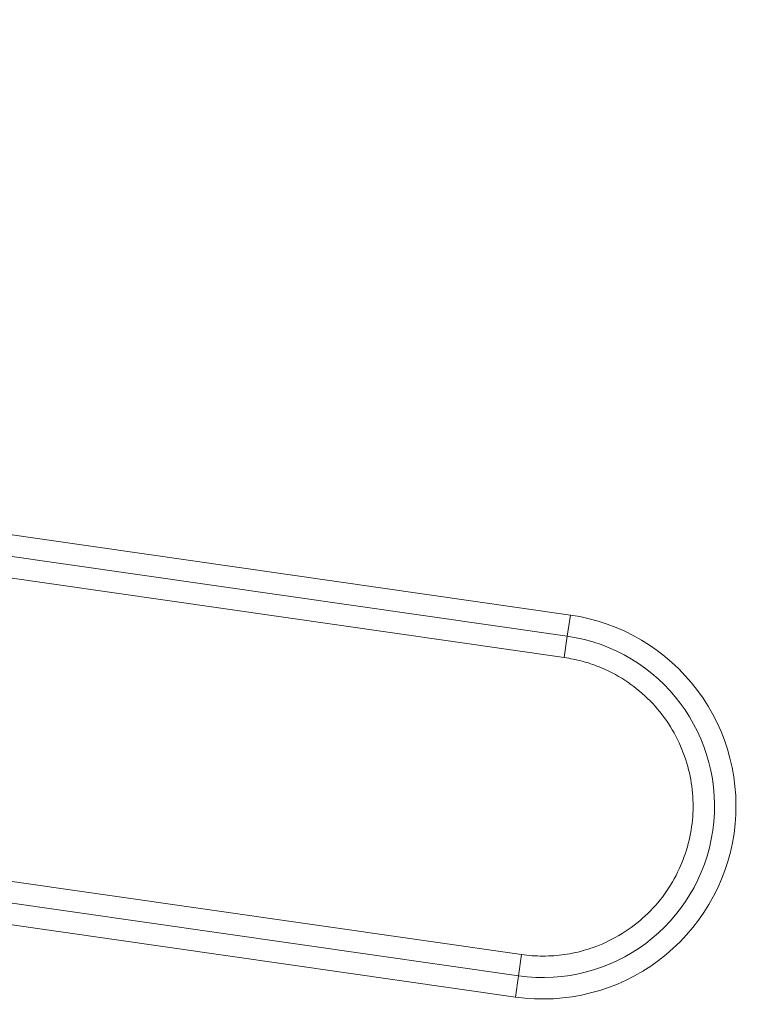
# Model space of a CAD drawing. Header units: millimetres. Extents: x 0 to 420, y 0 to 297.
# Tile 56 of 106: x 147.23 to 151.43, y 226.04 to 231.79. Entities that reach past the tile are written whole.
import ezdxf

# ---------------------------------------------------------------- set-up
doc = ezdxf.new("R2010")
doc.units = ezdxf.units.MM

msp = doc.modelspace()

# ---------------------------------------------------------------- linework, layer by layer
at = {"color": 7, "linetype": 'Continuous', "lineweight": 15}
for p, q in [((150.438795, 228.31420318), (126.29609918, 231.7853988)), ((126.27830983, 231.66167112), (150.42100565, 228.1904755)), ((150.40321629, 228.06674782), (126.28450825, 231.53449452)), ((126.19830746, 229.77889267), (150.15416532, 226.3345603)), ((150.13637597, 226.21083262), (126.18051811, 229.65516499)), ((126.16272875, 229.53143731), (150.11858661, 226.08710494)), ((150.42100565, 228.1904755), (150.438795, 228.31420318)), ((150.42100565, 228.1904755), (150.40321629, 228.06674782)), ((150.13637597, 226.21083262), (150.15416532, 226.3345603)), ((150.13637597, 226.21083262), (150.11858661, 226.08710494))]:
    msp.add_line(p, q, dxfattribs=at)
msp.add_arc((150.27869081, 227.20065406), 1, 261.818181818, 81.818181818, dxfattribs=at)
for points, knots in [([(150.11858661, 226.08710494), (150.41390985, 226.04464387), (150.71402861, 226.12124462), (151.19172775, 226.47884571), (151.34977886, 226.74522664), (151.434701, 227.3358731), (151.35810025, 227.63599187), (151.00049916, 228.11369101), (150.73411823, 228.27174211), (150.438795, 228.31420318)], [0, 0, 0, 0, 0.25, 0.25, 0.5, 0.5, 0.75, 0.75, 1, 1, 1, 1]), ([(150.27869081, 226.32565406), (150.29985939, 226.32608439), (150.34203727, 226.32694182), (150.40485297, 226.33397518), (150.46686219, 226.34523038), (150.52806647, 226.36111711), (150.62166638, 226.39271233), (150.74316642, 226.45223673), (150.87852289, 226.55624332), (150.99200989, 226.68396904), (151.10245188, 226.87322981), (151.17087538, 227.13684353), (151.14067342, 227.40742395), (151.05832448, 227.61048378), (150.96423885, 227.75300679), (150.84500835, 227.87528394), (150.72163907, 227.95947629), (150.60704116, 228.01398714), (150.50703866, 228.04821994), (150.43791509, 228.06055556), (150.40321629, 228.06674782)], [0, 0, 0, 0, 0.0242493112, 0.0483161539, 0.0723273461, 0.0964105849, 0.1206924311, 0.1854607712, 0.2503294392, 0.3150977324, 0.3799663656, 0.5000223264, 0.6200782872, 0.6848466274, 0.7497152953, 0.8144835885, 0.8793522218, 0.9196441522, 0.9596628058, 1, 1, 1, 1])]:
    msp.add_open_spline(points, degree=3, knots=knots, dxfattribs=at)
msp.add_open_spline([(150.15416532, 226.3345603), (150.17483995, 226.33196265), (150.2161892, 226.32676734), (150.25785694, 226.32602515), (150.27869081, 226.32565406)], degree=3, dxfattribs=at)

doc.saveas('drawing.dxf')
